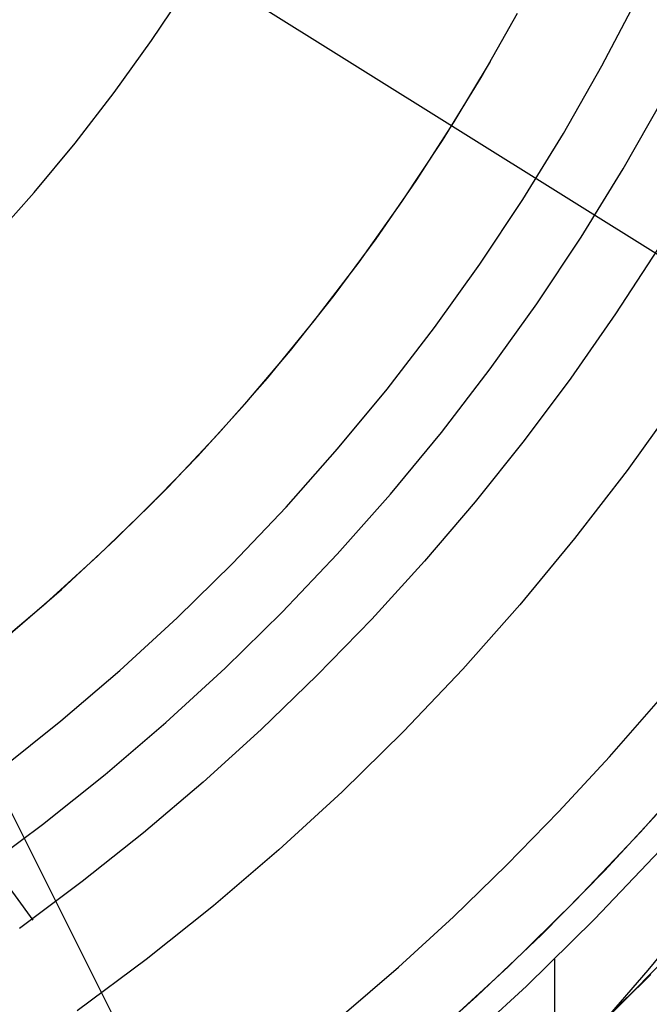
# Model space of a CAD drawing. Header units: millimetres. Extents: x 7986 to 9191, y -11326 to -10283.
# Tile 218 of 256: x 8615 to 8627, y -10704 to -10685. Entities that reach past the tile are written whole.
import ezdxf

# ---------------------------------------------------------------- set-up
doc = ezdxf.new("R2010")
doc.units = ezdxf.units.MM
doc.layers.add('color', color=7, linetype='Continuous')
doc.layers.add('luz', color=7, linetype='Continuous')

msp = doc.modelspace()

# ---------------------------------------------------------------- linework, layer by layer
at = {"color": 7, "true_color": 0xffffff}
for p, q in [((8625.753, -10686.211, 24.474), (8626.435, -10684.912, 24.474)), ((8625.753, -10686.211, 24.474), (8626.435, -10684.912, 24.474)), ((8623.473, -10686.427, 23.059), (8624.16, -10685.213, 23.059)), ((8623.473, -10686.427, 23.059), (8624.16, -10685.213, 23.059)), ((8622.965, -10687.266, 23.059), (8623.648, -10686.125, 23.059)), ((8625.027, -10687.486, 24.474), (8625.753, -10686.211, 24.474)), ((8625.027, -10687.486, 24.474), (8625.753, -10686.211, 24.474)), ((8622.744, -10687.616, 23.059), (8623.473, -10686.427, 23.059)), ((8622.744, -10687.616, 23.059), (8623.473, -10686.427, 23.059)), ((8626.156, -10688.156, 77.059), (8626.905, -10686.841, 77.059)), ((8626.156, -10688.156, 77.059), (8626.905, -10686.841, 77.059)), ((8622.244, -10688.383, 23.059), (8622.965, -10687.266, 23.059)), ((8621.976, -10688.78, 23.059), (8622.744, -10687.616, 23.059)), ((8621.976, -10688.78, 23.059), (8622.744, -10687.616, 23.059)), ((8624.257, -10688.735, 24.474), (8625.027, -10687.486, 24.474)), ((8624.257, -10688.735, 24.474), (8625.027, -10687.486, 24.474)), ((8625.362, -10689.443, 77.059), (8626.156, -10688.156, 77.059)), ((8625.362, -10689.443, 77.059), (8626.156, -10688.156, 77.059)), ((8621.488, -10689.476, 23.059), (8622.244, -10688.383, 23.059)), ((8623.445, -10689.957, 24.474), (8624.257, -10688.735, 24.474)), ((8623.445, -10689.957, 24.474), (8624.257, -10688.735, 24.474)), ((8621.167, -10689.917, 23.059), (8621.976, -10688.78, 23.059)), ((8621.167, -10689.917, 23.059), (8621.976, -10688.78, 23.059)), ((8620.696, -10690.544, 23.059), (8621.488, -10689.476, 23.059)), ((8624.525, -10690.703, 77.059), (8625.362, -10689.443, 77.059)), ((8624.525, -10690.703, 77.059), (8625.362, -10689.443, 77.059)), ((8626.813, -10689.656, 32.648), (8626.01, -10690.894, 32.648)), ((8626.813, -10689.656, 32.648), (8626.01, -10690.894, 32.648)), ((8620.321, -10691.026, 23.059), (8621.167, -10689.917, 23.059)), ((8620.321, -10691.026, 23.059), (8621.167, -10689.917, 23.059)), ((8622.59, -10691.15, 24.474), (8623.445, -10689.957, 24.474)), ((8622.59, -10691.15, 24.474), (8623.445, -10689.957, 24.474)), ((8619.869, -10691.586, 23.059), (8620.696, -10690.544, 23.059)), ((8623.644, -10691.933, 77.059), (8624.525, -10690.703, 77.059)), ((8623.644, -10691.933, 77.059), (8624.525, -10690.703, 77.059)), ((8626.01, -10690.894, 32.648), (8625.166, -10692.105, 32.648)), ((8626.01, -10690.894, 32.648), (8625.166, -10692.105, 32.648)), ((8619.436, -10692.104, 23.059), (8620.321, -10691.026, 23.059)), ((8619.436, -10692.104, 23.059), (8620.321, -10691.026, 23.059)), ((8621.695, -10692.313, 24.474), (8622.59, -10691.15, 24.474)), ((8621.695, -10692.313, 24.474), (8622.59, -10691.15, 24.474)), ((8619.009, -10692.599, 23.059), (8619.869, -10691.586, 23.059)), ((8618.515, -10693.152, 23.059), (8619.436, -10692.104, 23.059)), ((8618.515, -10693.152, 23.059), (8619.436, -10692.104, 23.059)), ((8622.721, -10693.131, 77.059), (8623.644, -10691.933, 77.059)), ((8622.721, -10693.131, 77.059), (8623.644, -10691.933, 77.059)), ((8625.166, -10692.105, 32.648), (8624.282, -10693.287, 32.648)), ((8625.166, -10692.105, 32.648), (8624.282, -10693.287, 32.648)), ((8620.761, -10693.444, 24.474), (8621.695, -10692.313, 24.474)), ((8620.761, -10693.444, 24.474), (8621.695, -10692.313, 24.474)), ((8618.116, -10693.584, 23.059), (8619.009, -10692.599, 23.059)), ((8627.172, -10692.53, 34.059), (8626.226, -10693.85, 34.059)), ((8627.172, -10692.53, 34.059), (8626.226, -10693.85, 34.059)), ((8617.559, -10694.168, 23.059), (8618.515, -10693.152, 23.059)), ((8617.559, -10694.168, 23.059), (8618.515, -10693.152, 23.059)), ((8621.758, -10694.298, 77.059), (8622.721, -10693.131, 77.059)), ((8621.758, -10694.298, 77.059), (8622.721, -10693.131, 77.059)), ((8624.282, -10693.287, 32.648), (8623.361, -10694.44, 32.648)), ((8624.282, -10693.287, 32.648), (8623.361, -10694.44, 32.648)), ((8617.192, -10694.54, 23.059), (8618.116, -10693.584, 23.059)), ((8619.788, -10694.543, 24.474), (8620.761, -10693.444, 24.474)), ((8619.788, -10694.543, 24.474), (8620.761, -10693.444, 24.474)), ((8626.226, -10693.85, 34.059), (8625.236, -10695.137, 34.059)), ((8626.226, -10693.85, 34.059), (8625.236, -10695.137, 34.059)), ((8616.569, -10695.15, 23.059), (8617.559, -10694.168, 23.059)), ((8616.569, -10695.15, 23.059), (8617.559, -10694.168, 23.059)), ((8620.755, -10695.43, 77.059), (8621.758, -10694.298, 77.059)), ((8620.755, -10695.43, 77.059), (8621.758, -10694.298, 77.059)), ((8623.361, -10694.44, 32.648), (8622.402, -10695.564, 32.648)), ((8623.361, -10694.44, 32.648), (8622.402, -10695.564, 32.648)), ((8616.236, -10695.464, 23.059), (8617.192, -10694.54, 23.059)), ((8618.777, -10695.607, 24.474), (8619.788, -10694.543, 24.474)), ((8618.777, -10695.607, 24.474), (8619.788, -10694.543, 24.474)), ((8615.545, -10696.097, 23.059), (8616.569, -10695.15, 23.059)), ((8615.545, -10696.097, 23.059), (8616.569, -10695.15, 23.059)), ((8625.236, -10695.137, 34.059), (8624.202, -10696.389, 34.059)), ((8625.236, -10695.137, 34.059), (8624.202, -10696.389, 34.059)), ((8619.713, -10696.527, 77.059), (8620.755, -10695.43, 77.059)), ((8619.713, -10696.527, 77.059), (8620.755, -10695.43, 77.059)), ((8615.251, -10696.357, 23.059), (8616.236, -10695.464, 23.059)), ((8617.731, -10696.635, 24.474), (8618.777, -10695.607, 24.474)), ((8617.731, -10696.635, 24.474), (8618.777, -10695.607, 24.474)), ((8622.402, -10695.564, 32.648), (8621.407, -10696.656, 32.648)), ((8622.402, -10695.564, 32.648), (8621.407, -10696.656, 32.648)), ((8614.489, -10697.009, 23.059), (8615.545, -10696.097, 23.059)), ((8614.489, -10697.009, 23.059), (8615.545, -10696.097, 23.059)), ((8614.237, -10697.217, 23.059), (8615.251, -10696.357, 23.059)), ((8624.202, -10696.389, 34.059), (8623.125, -10697.604, 34.059)), ((8624.202, -10696.389, 34.059), (8623.125, -10697.604, 34.059)), ((8618.635, -10697.587, 77.059), (8619.713, -10696.527, 77.059)), ((8618.635, -10697.587, 77.059), (8619.713, -10696.527, 77.059)), ((8616.65, -10697.627, 24.474), (8617.731, -10696.635, 24.474)), ((8616.65, -10697.627, 24.474), (8617.731, -10696.635, 24.474)), ((8621.407, -10696.656, 32.648), (8620.378, -10697.716, 32.648)), ((8621.407, -10696.656, 32.648), (8620.378, -10697.716, 32.648)), ((8615.535, -10698.581, 24.474), (8616.65, -10697.627, 24.474)), ((8615.535, -10698.581, 24.474), (8616.65, -10697.627, 24.474)), ((8617.52, -10698.61, 77.059), (8618.635, -10697.587, 77.059)), ((8617.52, -10698.61, 77.059), (8618.635, -10697.587, 77.059)), ((8623.125, -10697.604, 34.059), (8622.007, -10698.781, 34.059)), ((8623.125, -10697.604, 34.059), (8622.007, -10698.781, 34.059)), ((8620.378, -10697.716, 32.648), (8619.315, -10698.743, 32.648)), ((8620.378, -10697.716, 32.648), (8619.315, -10698.743, 32.648)), ((8625.896, -10699.26, 75.023), (8626.82, -10698.2, 75.023)), ((8625.896, -10699.26, 75.023), (8626.82, -10698.2, 75.023)), ((8614.387, -10699.496, 24.474), (8615.535, -10698.581, 24.474)), ((8614.387, -10699.496, 24.474), (8615.535, -10698.581, 24.474)), ((8616.37, -10699.593, 77.059), (8617.52, -10698.61, 77.059)), ((8616.37, -10699.593, 77.059), (8617.52, -10698.61, 77.059)), ((8619.315, -10698.743, 32.648), (8618.22, -10699.736, 32.648)), ((8619.315, -10698.743, 32.648), (8618.22, -10699.736, 32.648)), ((8622.007, -10698.781, 34.059), (8620.849, -10699.92, 34.059)), ((8622.007, -10698.781, 34.059), (8620.849, -10699.92, 34.059)), ((8624.941, -10700.294, 75.023), (8625.896, -10699.26, 75.023)), ((8624.941, -10700.294, 75.023), (8625.896, -10699.26, 75.023)), ((8626.48, -10700.682, 34.059), (8627.66, -10699.349, 34.059)), ((8626.48, -10700.682, 34.059), (8627.66, -10699.349, 34.059)), ((8615.188, -10700.536, 77.059), (8616.37, -10699.593, 77.059)), ((8615.188, -10700.536, 77.059), (8616.37, -10699.593, 77.059)), ((8618.22, -10699.736, 32.648), (8617.095, -10700.693, 32.648)), ((8618.22, -10699.736, 32.648), (8617.095, -10700.693, 32.648)), ((8620.849, -10699.92, 34.059), (8619.653, -10701.017, 34.059)), ((8620.849, -10699.92, 34.059), (8619.653, -10701.017, 34.059)), ((8613.447, -10700.199, 24.474), (8615.007, -10702.346, 32.641)), ((8623.958, -10701.301, 75.023), (8624.941, -10700.294, 75.023)), ((8623.958, -10701.301, 75.023), (8624.941, -10700.294, 75.023)), ((8625.802, -10701.412, 34.059), (8626.949, -10700.169, 34.059)), ((8613.973, -10701.438, 77.059), (8615.188, -10700.536, 77.059)), ((8613.973, -10701.438, 77.059), (8615.188, -10700.536, 77.059)), ((8617.095, -10700.693, 32.648), (8615.939, -10701.615, 32.648)), ((8617.095, -10700.693, 32.648), (8615.939, -10701.615, 32.648)), ((8625.254, -10701.974, 34.059), (8626.48, -10700.682, 34.059)), ((8625.254, -10701.974, 34.059), (8626.48, -10700.682, 34.059)), ((8619.653, -10701.017, 34.059), (8618.419, -10702.073, 34.059)), ((8619.653, -10701.017, 34.059), (8618.419, -10702.073, 34.059)), ((8626.852, -10701.022, 60.059), (8625.614, -10702.326, 60.059)), ((8625.614, -10702.326, 39.059), (8626.852, -10701.022, 39.059)), ((8626.852, -10701.022, 60.059), (8625.614, -10702.326, 60.059)), ((8625.614, -10702.326, 49.559), (8626.852, -10701.022, 49.559)), ((8625.614, -10702.326, 39.059), (8626.852, -10701.022, 39.059)), ((8622.947, -10702.28, 75.023), (8623.958, -10701.301, 75.023)), ((8622.947, -10702.28, 75.023), (8623.958, -10701.301, 75.023)), ((8624.616, -10702.616, 34.059), (8625.802, -10701.412, 34.059)), ((8615.939, -10701.615, 32.648), (8614.755, -10702.5, 32.648)), ((8615.939, -10701.615, 32.648), (8614.755, -10702.5, 32.648)), ((8626.628, -10703.289, 26.342), (8627.781, -10701.869, 26.076)), ((8618.419, -10702.073, 34.059), (8617.149, -10703.085, 34.059)), ((8618.419, -10702.073, 34.059), (8617.149, -10703.085, 34.059)), ((8623.984, -10703.222, 34.059), (8625.254, -10701.974, 34.059)), ((8623.984, -10703.222, 34.059), (8625.254, -10701.974, 34.059)), ((8621.908, -10703.231, 75.023), (8622.947, -10702.28, 75.023)), ((8621.908, -10703.231, 75.023), (8622.947, -10702.28, 75.023)), ((8625.614, -10702.326, 60.059), (8624.331, -10703.587, 60.059)), ((8624.331, -10703.587, 39.059), (8625.614, -10702.326, 39.059)), ((8625.614, -10702.326, 60.059), (8624.331, -10703.587, 60.059)), ((8624.331, -10703.587, 49.559), (8625.614, -10702.326, 49.559)), ((8624.331, -10703.587, 39.059), (8625.614, -10702.326, 39.059)), ((8623.391, -10703.78, 34.059), (8624.616, -10702.616, 34.059)), ((8626.345, -10703.689, 36.051), (8627.395, -10702.614, 36.051)), ((8626.345, -10703.689, 36.051), (8627.395, -10702.614, 36.051)), ((8617.149, -10703.085, 34.059), (8615.846, -10704.053, 34.059)), ((8617.149, -10703.085, 34.059), (8615.846, -10704.053, 34.059)), ((8624.856, -10703.081, 60.059), (8624.856, -10726.683, 60.059)), ((8620.844, -10704.152, 75.023), (8621.908, -10703.231, 75.023)), ((8620.844, -10704.152, 75.023), (8621.908, -10703.231, 75.023)), ((8622.672, -10704.426, 34.059), (8623.984, -10703.222, 34.059)), ((8622.672, -10704.426, 34.059), (8623.984, -10703.222, 34.059)), ((8625.358, -10704.668, 39.059), (8626.677, -10703.371, 39.059)), ((8625.358, -10704.668, 39.059), (8626.677, -10703.371, 39.059)), ((8625.358, -10704.668, 37.555), (8626.677, -10703.371, 37.555)), ((8625.429, -10704.667, 26.619), (8626.628, -10703.289, 26.342)), ((8624.331, -10703.587, 60.059), (8623.006, -10704.802, 60.059)), ((8623.006, -10704.802, 39.059), (8624.331, -10703.587, 39.059)), ((8624.331, -10703.587, 60.059), (8623.006, -10704.802, 60.059)), ((8623.006, -10704.802, 49.559), (8624.331, -10703.587, 49.559)), ((8623.006, -10704.802, 39.059), (8624.331, -10703.587, 39.059)), ((8622.128, -10704.904, 34.059), (8623.391, -10703.78, 34.059)), ((8625.266, -10704.733, 36.051), (8626.345, -10703.689, 36.051)), ((8625.266, -10704.733, 36.051), (8626.345, -10703.689, 36.051))]:
    msp.add_line(p, q, dxfattribs=at)
at = {"layer": 'color', "color": 254, "true_color": 0xcad1ee}
for p, q in [((8617.246, -10685.732, 4.359), (8617.917, -10684.727, 4.359)), ((8617.246, -10685.732, 4.359), (8617.917, -10684.727, 4.359)), ((8617.246, -10685.732, 12.659), (8617.917, -10684.727, 12.659)), ((8617.246, -10685.732, 8.509), (8617.917, -10684.727, 8.509)), ((8617.246, -10685.732, 12.659), (8617.917, -10684.727, 12.659)), ((8616.541, -10686.713, 4.359), (8617.246, -10685.732, 4.359)), ((8616.541, -10686.713, 4.359), (8617.246, -10685.732, 4.359)), ((8616.541, -10686.713, 12.659), (8617.246, -10685.732, 12.659)), ((8616.541, -10686.713, 8.509), (8617.246, -10685.732, 8.509)), ((8616.541, -10686.713, 12.659), (8617.246, -10685.732, 12.659)), ((8615.803, -10687.67, 4.359), (8616.541, -10686.713, 4.359)), ((8615.803, -10687.67, 4.359), (8616.541, -10686.713, 4.359)), ((8615.803, -10687.67, 12.659), (8616.541, -10686.713, 12.659)), ((8615.803, -10687.67, 8.509), (8616.541, -10686.713, 8.509)), ((8615.803, -10687.67, 12.659), (8616.541, -10686.713, 12.659)), ((8615.032, -10688.6, 4.359), (8615.803, -10687.67, 4.359)), ((8615.032, -10688.6, 4.359), (8615.803, -10687.67, 4.359)), ((8615.032, -10688.6, 12.659), (8615.803, -10687.67, 12.659)), ((8615.032, -10688.6, 8.509), (8615.803, -10687.67, 8.509)), ((8615.032, -10688.6, 12.659), (8615.803, -10687.67, 12.659)), ((8614.229, -10689.503, 4.359), (8615.032, -10688.6, 4.359)), ((8614.229, -10689.503, 4.359), (8615.032, -10688.6, 4.359)), ((8614.229, -10689.503, 12.659), (8615.032, -10688.6, 12.659)), ((8614.229, -10689.503, 8.509), (8615.032, -10688.6, 8.509)), ((8614.229, -10689.503, 12.659), (8615.032, -10688.6, 12.659))]:
    msp.add_line(p, q, dxfattribs=at)
at = {"layer": 'luz', "color": 254, "true_color": 0xcad1ee}
for p, q in [((8527.776, -10527.27, -56.991), (8663.249, -10797.278, -56.991)), ((8527.776, -10527.27, -58.491), (8663.249, -10797.278, -58.491)), ((8461.422, -10586.435, -59.991), (8715.504, -10745.187, -59.991)), ((8461.422, -10586.435, -58.491), (8715.504, -10745.187, -58.491))]:
    msp.add_line(p, q, dxfattribs=at)

doc.saveas('drawing.dxf')
